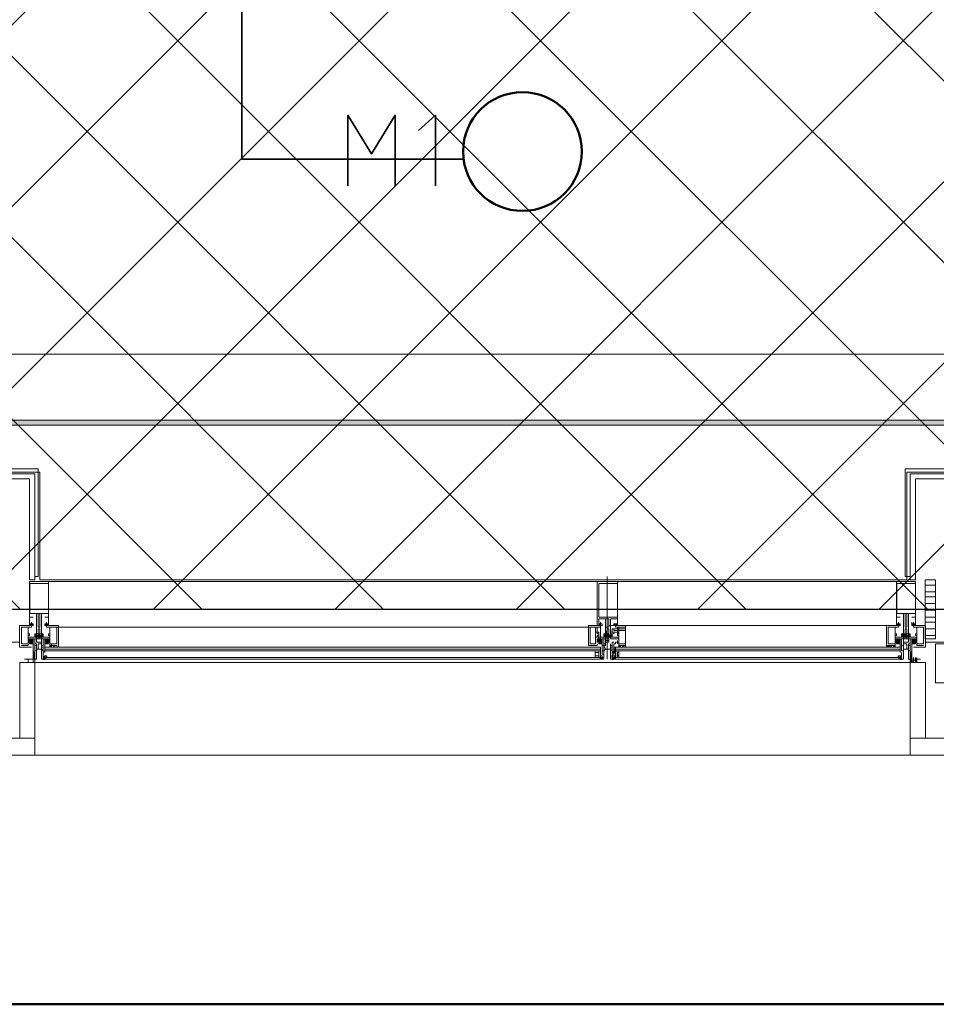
# Model space of a CAD drawing. Header units: millimetres. Extents: x 0.9 to 32.8, y 0.3 to 23.1.
# Tile 24 of 111: x 8.7 to 9.6, y 0.4 to 1.4. Entities that reach past the tile are written whole.
import ezdxf

# ---------------------------------------------------------------- set-up
doc = ezdxf.new("R2010")
doc.units = ezdxf.units.MM
doc.layers.add('PDF_Geometry', color=9, linetype='Continuous', true_color=0x808080)
doc.layers.add('PDF_Solid Fills', color=7, linetype='Continuous')

msp = doc.modelspace()

# ---------------------------------------------------------------- hatches: boundary and pattern name
h = msp.add_hatch()
h.set_pattern_fill('ANSI37', color=256, scale=0.04)
h.paths.add_polyline_path([(2.39673, 9.44802), (12.25732, 9.44802), (12.25732, 0.78414), (2.39673, 0.78414)])
at = {"layer": 'PDF_Solid Fills', "true_color": 0x808080, "transparency": 33554559}
msp.add_hatch(color=8, dxfattribs=at).paths.add_polyline_path([(28.21516, 0.9683), (28.21516, 0.97163), (1.34275, 0.97163), (1.34275, 0.96663), (28.21516, 0.96663)])

# ---------------------------------------------------------------- linework, layer by layer
msp.add_lwpolyline([(2.39673, 9.44802), (12.25732, 9.44802), (12.25732, 0.78414), (2.39673, 0.78414)], close=True)
at = {"layer": 'PDF_Geometry', "color": 5, "lineweight": 50}
msp.add_lwpolyline([(32.69335, 0.39331), (32.69335, 22.98934), (1.00263, 22.98934), (1.00263, 0.39331)], close=True, dxfattribs=at)
at = {"layer": 'PDF_Geometry', "color": 254, "lineweight": 18, "true_color": 0xdcdcdc}
for points in [[(8.60587, 3.09655), (8.60587, 1.03663), (12.23066, 1.03663), (12.23066, 3.09655)], [(8.65755, 1.03663), (9.7091, 1.03663), (9.7091, 0.91997), (9.6125, 0.91997), (9.6125, 0.81331), (8.75416, 0.81331), (8.75416, 0.91997), (8.65755, 0.91997)]]:
    msp.add_lwpolyline(points, close=True, dxfattribs=at)
at = {"layer": 'PDF_Geometry', "color": 7, "lineweight": 35}
for points in [[(9.17419, 2.67991), (8.95413, 2.67991), (8.95413, 1.22996), (9.17419, 1.22996)], [(9.05908, 1.20329), (9.05908, 1.27329), (9.08233, 1.23496), (9.1058, 1.27329), (9.1058, 1.20329)], [(9.14575, 1.20329), (9.14575, 1.27329), (9.12905, 1.25828)], [(8.75754, 0.73497), (8.75912, 0.73497), (8.75754, 0.73497)], [(8.75912, 0.73664), (8.7607, 0.73497), (8.75912, 0.73664)], [(8.7607, 0.73664), (8.7607, 0.7383)], [(9.31074, 0.73497), (9.31074, 0.73664), (9.30916, 0.73497)], [(9.31074, 0.73664), (9.30916, 0.73497), (9.30916, 0.73664)], [(9.32406, 0.73664), (9.32248, 0.73664), (9.32406, 0.73497), (9.32248, 0.73664), (9.32248, 0.73497), (9.32067, 0.73664), (9.32067, 0.7383)], [(9.32248, 0.73497), (9.32067, 0.73497)], [(9.60415, 0.73664), (9.60415, 0.7383)], [(9.60573, 0.73664), (9.60415, 0.73497), (9.60573, 0.73664)], [(9.60731, 0.73497), (9.60573, 0.73497), (9.60731, 0.73497)]]:
    msp.add_lwpolyline(points, dxfattribs=at)
at = {"layer": 'PDF_Geometry', "lineweight": 5}
msp.add_lwpolyline([(28.21516, 0.9683), (28.21516, 0.97163), (1.34275, 0.97163), (1.34275, 0.96663), (28.21516, 0.96663)], close=True, dxfattribs=at)
at = {"layer": 'PDF_Geometry', "lineweight": 18}
for points in [[(8.74919, 0.81664), (8.75235, 0.81664), (8.75235, 0.9233), (8.6307, 0.9233)], [(8.74919, 0.81331), (8.74919, 0.9183), (8.6307, 0.9183)], [(9.61566, 0.81664), (9.6107, 0.81664), (9.6107, 0.9233), (9.73416, 0.9233)], [(9.73416, 0.9183), (9.61566, 0.9183), (9.61566, 0.81331), (9.62085, 0.81331), (9.62085, 0.9133), (9.73416, 0.9133)], [(8.744, 0.81331), (8.744, 0.9133), (8.6307, 0.9133)], [(8.75235, 0.81164), (9.6107, 0.81164)], [(9.31909, 0.75831), (9.31909, 0.75664), (9.31909, 0.75831), (9.31751, 0.75831), (9.31751, 0.75998), (9.31751, 0.76331), (9.31751, 0.76497), (9.3157, 0.76497), (9.3157, 0.76331), (9.31412, 0.76164), (9.3157, 0.75998), (9.31412, 0.75998), (9.31412, 0.75831), (9.31412, 0.77497), (9.30735, 0.77497), (9.30735, 0.76997), (9.31074, 0.76997), (9.31074, 0.76831), (9.30916, 0.76831), (9.30916, 0.76997), (9.30735, 0.76997), (9.30735, 0.76831), (9.30577, 0.76831), (9.30577, 0.81164), (9.32586, 0.81164), (9.32586, 0.76831), (9.32586, 0.76997), (9.32248, 0.76997), (9.32248, 0.76831), (9.32248, 0.76997), (9.32586, 0.76997), (9.32586, 0.77497), (9.31909, 0.77497), (9.31909, 0.75831), (9.31909, 0.75998), (9.31751, 0.75664), (9.32067, 0.75831), (9.31909, 0.75664), (9.32067, 0.75831), (9.31909, 0.75664), (9.32067, 0.75664), (9.32067, 0.75998), (9.32067, 0.75831), (9.32067, 0.75664)], [(9.3157, 0.81664), (9.3157, 0.73497)], [(9.64072, 0.80831), (9.63078, 0.80831)], [(9.64072, 0.80163), (9.63078, 0.80163)], [(9.64072, 0.79663), (9.63078, 0.79663)], [(9.64072, 0.78997), (9.63078, 0.78997)], [(9.64072, 0.7833), (9.63078, 0.7833)], [(8.744, 0.76831), (8.7458, 0.76997), (8.744, 0.76831), (8.7458, 0.76997), (8.744, 0.76997), (8.744, 0.76831), (8.7458, 0.76831), (8.744, 0.76997), (8.7458, 0.76831), (8.744, 0.76831), (8.744, 0.76997), (8.744, 0.77164), (8.744, 0.76997)], [(8.74738, 0.76831), (8.74738, 0.76997)], [(8.7607, 0.77164), (8.7607, 0.76997), (8.7625, 0.76831), (8.7607, 0.76997), (8.7625, 0.76831), (8.7607, 0.76831), (8.7625, 0.76997), (8.7607, 0.76831), (8.7625, 0.76831), (8.7625, 0.76997), (8.7607, 0.76997), (8.7607, 0.76831), (8.75912, 0.76831), (8.75912, 0.76997)], [(8.7625, 0.76997), (8.7625, 0.77164)], [(9.30577, 0.76831), (9.30735, 0.76831), (9.30577, 0.76831), (9.30577, 0.76997)], [(9.30735, 0.76831), (9.30916, 0.76997), (9.30735, 0.76831), (9.30735, 0.76997), (9.30735, 0.77164)], [(9.30916, 0.76997), (9.30916, 0.77164)], [(9.31074, 0.76831), (9.31074, 0.76997)], [(9.32248, 0.76997), (9.32586, 0.76831), (9.32406, 0.76997), (9.32586, 0.76831), (9.32586, 0.76997), (9.32586, 0.77164)], [(9.32248, 0.76831), (9.32406, 0.76831), (9.32248, 0.76831), (9.32406, 0.76831), (9.32586, 0.76997), (9.32248, 0.76831), (9.32406, 0.76997), (9.32248, 0.76831), (9.32248, 0.76997), (9.32406, 0.76997), (9.32586, 0.76997)], [(9.60235, 0.76997), (9.60235, 0.76831), (9.60235, 0.76997), (9.60235, 0.77164)], [(9.60415, 0.76831), (9.60235, 0.76997), (9.60415, 0.76831), (9.60235, 0.76831), (9.60415, 0.76997), (9.60235, 0.76831), (9.60415, 0.76997), (9.60415, 0.77164)], [(9.60573, 0.76831), (9.60573, 0.76997)], [(9.61747, 0.76997), (9.61747, 0.76831), (9.61905, 0.76831), (9.61905, 0.76997), (9.62085, 0.76997), (9.62085, 0.76831), (9.61905, 0.76831), (9.62085, 0.76831), (9.61905, 0.76997), (9.62085, 0.76831), (9.61905, 0.76997), (9.61747, 0.76997), (9.61747, 0.77164)], [(9.61905, 0.76831), (9.62085, 0.76997), (9.61905, 0.76831)], [(9.64072, 0.77664), (9.63078, 0.77664)], [(9.64072, 0.77164), (9.63078, 0.77164)], [(8.7458, 0.75164), (8.74242, 0.75164), (8.74242, 0.75497), (8.75077, 0.75497), (8.75077, 0.75664), (8.74242, 0.75664), (8.74242, 0.75831), (8.744, 0.75831), (8.744, 0.75998), (8.74242, 0.75998), (8.74242, 0.76664), (8.7458, 0.76664), (8.7458, 0.76831), (8.73407, 0.76831), (8.73407, 0.7483)], [(8.7607, 0.75164), (8.76409, 0.75164), (8.76409, 0.75497), (8.75573, 0.75497), (8.75573, 0.75664), (8.76409, 0.75664), (8.76409, 0.75831), (8.7625, 0.75831), (8.7625, 0.75998), (8.76409, 0.75998), (8.76409, 0.76664), (8.7607, 0.76664), (8.7607, 0.76831), (8.77244, 0.76831), (8.77244, 0.7483), (8.77244, 0.74664), (9.29742, 0.74664)], [(8.7607, 0.76831), (8.75912, 0.76831), (8.7607, 0.76831)], [(9.30577, 0.76664), (8.7625, 0.76664)], [(9.29742, 0.76664), (8.77244, 0.76664)], [(9.31074, 0.75164), (9.31074, 0.74997), (9.30735, 0.74997), (9.30735, 0.75164), (9.30577, 0.75164), (9.30577, 0.75497), (9.31074, 0.75497), (9.30916, 0.75497), (9.31412, 0.75497), (9.31412, 0.75664), (9.30577, 0.75664), (9.30577, 0.75831), (9.30735, 0.75831), (9.30735, 0.75998), (9.30577, 0.75998), (9.30577, 0.76664), (9.30916, 0.76664), (9.30916, 0.76831), (9.29742, 0.76831), (9.29742, 0.7483), (9.30577, 0.7483), (9.30577, 0.74997)], [(9.30735, 0.76164), (9.30735, 0.75664), (9.30735, 0.76164), (9.30735, 0.75664), (9.30735, 0.75497), (9.31074, 0.7533), (9.30916, 0.75497), (9.31074, 0.75497), (9.30735, 0.75164), (9.31074, 0.75497), (9.30577, 0.75164), (9.30916, 0.75497), (9.30735, 0.75497), (9.30577, 0.7533), (9.30577, 0.75497)], [(9.30916, 0.75497), (9.30916, 0.76664)], [(9.30916, 0.76164), (9.30916, 0.75664)], [(9.31751, 0.76831), (9.59241, 0.76831)], [(9.32744, 0.74664), (9.32744, 0.7483), (9.32902, 0.74664), (9.32744, 0.7483), (9.32902, 0.74664), (9.32902, 0.7483), (9.32744, 0.7483), (9.32744, 0.74664), (9.32902, 0.74664), (9.32902, 0.7483), (9.32744, 0.7483), (9.32744, 0.74997), (9.32744, 0.7483), (9.33398, 0.7483), (9.33398, 0.76831), (9.32406, 0.76831), (9.32406, 0.76664), (9.32744, 0.76664), (9.32744, 0.75998), (9.32586, 0.75998), (9.32586, 0.75831), (9.32744, 0.75831), (9.32744, 0.75664), (9.31909, 0.75664), (9.31909, 0.75497), (9.32744, 0.75497), (9.32744, 0.75164), (9.32406, 0.75164), (9.32406, 0.74997), (9.32248, 0.74997)], [(9.32248, 0.75998), (9.31909, 0.75998), (9.31909, 0.76831), (9.31909, 0.75998), (9.32248, 0.75998), (9.32248, 0.76164), (9.31909, 0.76164)], [(9.33398, 0.76497), (9.32248, 0.76497), (9.32248, 0.76331), (9.33398, 0.76331)], [(9.32406, 0.76831), (9.32586, 0.76831), (9.32406, 0.76831)], [(9.60415, 0.75164), (9.60077, 0.75164), (9.60077, 0.75497), (9.60912, 0.75497), (9.60912, 0.75664), (9.60077, 0.75664), (9.60077, 0.75831), (9.60235, 0.75831), (9.60235, 0.75998), (9.60077, 0.75998), (9.60077, 0.76664), (9.60415, 0.76664), (9.60415, 0.76831), (9.59241, 0.76831), (9.59241, 0.7483), (9.60077, 0.7483), (9.60077, 0.74997)], [(9.60415, 0.76831), (9.60573, 0.76831), (9.60415, 0.76831)], [(9.61905, 0.75164), (9.62243, 0.75164), (9.62243, 0.75497), (9.61408, 0.75497), (9.61408, 0.75664), (9.62243, 0.75664), (9.62243, 0.75831), (9.62085, 0.75831), (9.62085, 0.75998), (9.62243, 0.75998), (9.62243, 0.76664), (9.61905, 0.76664), (9.61905, 0.76831), (9.63078, 0.76831), (9.63078, 0.7483)], [(9.61905, 0.76831), (9.61747, 0.76831), (9.61905, 0.76831)], [(9.64072, 0.76497), (9.63078, 0.76497)], [(8.41741, 0.74664), (8.43072, 0.74664), (8.43072, 0.75164), (8.58239, 0.75164), (8.73407, 0.75164), (8.73407, 0.74664), (8.7458, 0.74664)], [(8.74242, 0.7533), (8.74242, 0.75164), (8.7458, 0.75497), (8.744, 0.75497), (8.74242, 0.7533), (8.744, 0.75164), (8.7458, 0.74997), (8.74738, 0.74997), (8.74738, 0.75497), (8.74242, 0.75497), (8.74242, 0.75164), (8.7458, 0.75164), (8.74738, 0.75497), (8.744, 0.75164), (8.74738, 0.75497), (8.7458, 0.75497), (8.74738, 0.75497), (8.74738, 0.7533), (8.744, 0.75497), (8.74738, 0.75164), (8.74738, 0.74997), (8.74738, 0.75164), (8.7458, 0.74997), (8.7458, 0.75164), (8.74242, 0.75497)], [(8.744, 0.75497), (8.74242, 0.7533), (8.744, 0.75164), (8.744, 0.74997), (8.74738, 0.7533)], [(8.74738, 0.74997), (8.744, 0.75497), (8.74738, 0.74997)], [(8.74919, 0.75164), (8.74919, 0.7483), (8.75077, 0.7483), (8.75077, 0.74997), (8.75077, 0.7483), (8.74919, 0.7483), (8.74919, 0.7433), (8.75077, 0.7433), (8.75077, 0.73497), (8.74919, 0.73497), (8.74919, 0.73664), (8.74919, 0.73497), (8.74919, 0.74164), (8.74919, 0.73997), (8.74919, 0.74164), (8.74738, 0.7433), (8.74738, 0.74997), (8.744, 0.74997), (8.744, 0.75164), (8.744, 0.7533)], [(8.74738, 0.75164), (8.74738, 0.74997), (8.7458, 0.74997)], [(8.75235, 0.75497), (8.75235, 0.75664), (8.75235, 0.75831), (8.75077, 0.75831), (8.75077, 0.75998), (8.74919, 0.75998), (8.74919, 0.75831), (8.75077, 0.75998), (8.74919, 0.75664), (8.75077, 0.75831), (8.74919, 0.75664)], [(8.75077, 0.75998), (8.75077, 0.75831), (8.75077, 0.75998), (8.75077, 0.75831), (8.75235, 0.75664), (8.74919, 0.75998)], [(8.75077, 0.74997), (8.74919, 0.74997), (8.74919, 0.75497), (8.75416, 0.75497)], [(8.75077, 0.75831), (8.75077, 0.75664), (8.75235, 0.75831), (8.75235, 0.75998), (8.75235, 0.75831), (8.75235, 0.75998), (8.75235, 0.75831), (8.75416, 0.75664), (8.75416, 0.75497), (8.75077, 0.75497), (8.75077, 0.75164), (8.75573, 0.75164)], [(8.75235, 0.75664), (8.75416, 0.75831), (8.75416, 0.75998), (8.75416, 0.75831), (8.75416, 0.75998), (8.75235, 0.75831), (8.75077, 0.75664)], [(8.75416, 0.75831), (8.75235, 0.75831), (8.75416, 0.75831)], [(8.75754, 0.75831), (8.75573, 0.75998), (8.75754, 0.75831), (8.75754, 0.75998), (8.75416, 0.75664)], [(8.75754, 0.75664), (8.75573, 0.75831), (8.75754, 0.75664)], [(8.75573, 0.75664), (8.75754, 0.75831), (8.75573, 0.75664), (8.75754, 0.75831), (8.75754, 0.75664)], [(8.75912, 0.75164), (8.75912, 0.74997), (8.7607, 0.74997), (8.7625, 0.75164), (8.76409, 0.7533), (8.7625, 0.75164), (8.7625, 0.74997), (8.75912, 0.74997), (8.75912, 0.7433), (8.75754, 0.74164), (8.75754, 0.73997), (8.75754, 0.74164), (8.75754, 0.73497), (8.75754, 0.73664), (8.75754, 0.73497), (8.75573, 0.73497), (8.75573, 0.7433), (8.75754, 0.7433), (8.75754, 0.7483), (8.75573, 0.7483), (8.75573, 0.74997), (8.75573, 0.7483), (8.75754, 0.7483), (8.75754, 0.75164)], [(8.76409, 0.75497), (8.7607, 0.75164), (8.7607, 0.74997), (8.75912, 0.74997), (8.75912, 0.75497), (8.76409, 0.75497), (8.76409, 0.75164), (8.7607, 0.75164), (8.75912, 0.75497), (8.7625, 0.75164), (8.75912, 0.75497), (8.7607, 0.75497), (8.75912, 0.75497), (8.75912, 0.7533), (8.7625, 0.75497), (8.75912, 0.75164), (8.75912, 0.74997), (8.75912, 0.75164), (8.7607, 0.74997), (8.75912, 0.7533)], [(8.75912, 0.74997), (8.7625, 0.75497), (8.75912, 0.74997)], [(8.7625, 0.75497), (8.76409, 0.7533), (8.7625, 0.75497), (8.7607, 0.75497), (8.76409, 0.75164), (8.76409, 0.7533)], [(8.7625, 0.74997), (8.7625, 0.75164), (8.7625, 0.7533)], [(9.30577, 0.7533), (9.30577, 0.75164), (9.30735, 0.75164), (9.30735, 0.74997), (9.31074, 0.74997), (9.31074, 0.75497), (9.30916, 0.75497), (9.31074, 0.75497), (9.30577, 0.75497), (9.30577, 0.75164), (9.30577, 0.7533), (9.30735, 0.75164), (9.30916, 0.74997), (9.30916, 0.75164)], [(9.30735, 0.7533), (9.30735, 0.75164), (9.30577, 0.75497), (9.31074, 0.74997), (9.30735, 0.75497), (9.31074, 0.75164), (9.30916, 0.74997), (9.31074, 0.75164), (9.31074, 0.74997)], [(9.31074, 0.7533), (9.30735, 0.74997), (9.31074, 0.74997), (9.31074, 0.73997), (9.31232, 0.73997), (9.31232, 0.74164), (9.31232, 0.73497), (9.31232, 0.73664), (9.31074, 0.73664), (9.31074, 0.73497), (9.31232, 0.73497), (9.31232, 0.7433), (9.31074, 0.7433), (9.31074, 0.7483), (9.31412, 0.7483), (9.31412, 0.74997), (9.31412, 0.7483), (9.31232, 0.7483), (9.31232, 0.75164)], [(9.3157, 0.75497), (9.3157, 0.75664), (9.3157, 0.75831), (9.31412, 0.75664), (9.3157, 0.75831), (9.31751, 0.75998), (9.31751, 0.75831), (9.31751, 0.75998), (9.31751, 0.75831), (9.31909, 0.75664), (9.31751, 0.75831), (9.3157, 0.75998), (9.3157, 0.75831), (9.31412, 0.75664), (9.31412, 0.75831), (9.3157, 0.75831), (9.3157, 0.75664), (9.31412, 0.75831), (9.31412, 0.75998), (9.31232, 0.75831), (9.31232, 0.75998), (9.31232, 0.75831), (9.31232, 0.75664), (9.31412, 0.75831)], [(9.31751, 0.75497), (9.31751, 0.75664), (9.31909, 0.75831), (9.31909, 0.75998), (9.32067, 0.75831), (9.31909, 0.75998), (9.32067, 0.75664), (9.31909, 0.75831), (9.31909, 0.75664), (9.32067, 0.75664), (9.31232, 0.75664), (9.31232, 0.75998), (9.31412, 0.75998), (9.31412, 0.75831), (9.31412, 0.75998), (9.31751, 0.75998), (9.31751, 0.75831), (9.31909, 0.75831), (9.31909, 0.75998), (9.32067, 0.75998)], [(9.3157, 0.75664), (9.31412, 0.75831), (9.31232, 0.75998), (9.31412, 0.75664), (9.31232, 0.75664), (9.31232, 0.75831), (9.31412, 0.75664), (9.31232, 0.75831)], [(9.31751, 0.75998), (9.31751, 0.75831), (9.31751, 0.75664), (9.3157, 0.75831), (9.31412, 0.75998)], [(9.31751, 0.7533), (9.31412, 0.7533)], [(9.31751, 0.75664), (9.31751, 0.75831), (9.3157, 0.75664), (9.3157, 0.75831), (9.3157, 0.75998), (9.3157, 0.75831)], [(9.3157, 0.75831), (9.31751, 0.75831), (9.3157, 0.75831)], [(9.32406, 0.74997), (9.32248, 0.74997), (9.32248, 0.7433), (9.32067, 0.74164), (9.32067, 0.73997), (9.32067, 0.74164), (9.32067, 0.73497), (9.32067, 0.73664), (9.32067, 0.73497), (9.31909, 0.73497), (9.31909, 0.7433), (9.32067, 0.7433), (9.32067, 0.7483), (9.31909, 0.7483), (9.31909, 0.74997), (9.31909, 0.7483), (9.32067, 0.7483), (9.32067, 0.75164), (9.32248, 0.75164)], [(9.32067, 0.75164), (9.32067, 0.74997)], [(9.32586, 0.74997), (9.32586, 0.75164), (9.32586, 0.7533)], [(9.32744, 0.75164), (9.32744, 0.7533)], [(9.60077, 0.7533), (9.60077, 0.75164), (9.60415, 0.75497), (9.60235, 0.75497), (9.60077, 0.7533), (9.60235, 0.75164), (9.60415, 0.74997), (9.60573, 0.74997), (9.60573, 0.75497), (9.60077, 0.75497), (9.60077, 0.75164), (9.60415, 0.75164), (9.60573, 0.75497), (9.60235, 0.75164), (9.60573, 0.75497), (9.60415, 0.75497), (9.60573, 0.75497), (9.60573, 0.7533), (9.60235, 0.75497), (9.60573, 0.75164), (9.60573, 0.74997), (9.60573, 0.75164), (9.60415, 0.74997), (9.60415, 0.75164), (9.60077, 0.75497)], [(9.60235, 0.75497), (9.60077, 0.7533), (9.60235, 0.75164), (9.60235, 0.74997), (9.60573, 0.7533)], [(9.60573, 0.74997), (9.60235, 0.75497), (9.60573, 0.74997)], [(9.60573, 0.74164), (9.60573, 0.74997), (9.60235, 0.74997), (9.60235, 0.75164), (9.60235, 0.7533)], [(9.60573, 0.75164), (9.60573, 0.74997), (9.60415, 0.74997)], [(9.6125, 0.75831), (9.6125, 0.75998), (9.6125, 0.75831), (9.61408, 0.75664), (9.6125, 0.75831), (9.6107, 0.75998), (9.6107, 0.75831), (9.60912, 0.75831), (9.60912, 0.75998), (9.60731, 0.75998), (9.60731, 0.75664), (9.61566, 0.75664), (9.61566, 0.75998), (9.61566, 0.75831), (9.61566, 0.75664), (9.61408, 0.75831), (9.61566, 0.75664), (9.61408, 0.75998), (9.61566, 0.75831), (9.61566, 0.75998)], [(9.6125, 0.75998), (9.6125, 0.75831), (9.6107, 0.75664), (9.6107, 0.75831), (9.6125, 0.75664), (9.61566, 0.75998), (9.61408, 0.75998), (9.61408, 0.75831), (9.6125, 0.75831), (9.6125, 0.75998), (9.6107, 0.75998), (9.60912, 0.75831), (9.60731, 0.75664), (9.60912, 0.75831), (9.60912, 0.75998), (9.60912, 0.75831), (9.6107, 0.75664), (9.60731, 0.75998), (9.60731, 0.75831), (9.60912, 0.75998), (9.60731, 0.75831), (9.60731, 0.75664)], [(9.60731, 0.75831), (9.60912, 0.75664), (9.60731, 0.75831), (9.60912, 0.75664), (9.6107, 0.75831), (9.6107, 0.75664), (9.6107, 0.75497), (9.61408, 0.75497), (9.61408, 0.75164), (9.60912, 0.75164)], [(9.60731, 0.74164), (9.60731, 0.73997), (9.60731, 0.74164), (9.60731, 0.73497), (9.60731, 0.73664), (9.60731, 0.73497), (9.60912, 0.73497), (9.60912, 0.7433), (9.60731, 0.7433), (9.60731, 0.7483), (9.60912, 0.7483), (9.60912, 0.74997), (9.60912, 0.7483), (9.60731, 0.7483), (9.60731, 0.75164)], [(9.60912, 0.75831), (9.60912, 0.75664), (9.6107, 0.75831), (9.6107, 0.75998), (9.6107, 0.75831), (9.60912, 0.75998), (9.60912, 0.75831), (9.6107, 0.75664)], [(9.6107, 0.75831), (9.6107, 0.75998)], [(9.6107, 0.75831), (9.6125, 0.75831), (9.6107, 0.75831)], [(9.61408, 0.74997), (9.61566, 0.74997), (9.61566, 0.75497), (9.6107, 0.75497)], [(9.6125, 0.75497), (9.6125, 0.75664), (9.6125, 0.75831), (9.6125, 0.75998), (9.6125, 0.75831), (9.6125, 0.75664), (9.6125, 0.75831), (9.61408, 0.75664)], [(9.61566, 0.75664), (9.61566, 0.75831), (9.61408, 0.75664), (9.61566, 0.75831), (9.61408, 0.75664), (9.61408, 0.75831), (9.61408, 0.75998), (9.61408, 0.75831), (9.6125, 0.75664)], [(9.61747, 0.75164), (9.61747, 0.74997), (9.61905, 0.74997), (9.62085, 0.75164), (9.62243, 0.7533), (9.62085, 0.75164), (9.62085, 0.74997), (9.61747, 0.74997), (9.61747, 0.7433), (9.61566, 0.74164), (9.61566, 0.73997), (9.61566, 0.74164), (9.61566, 0.73497), (9.61566, 0.73664), (9.61566, 0.73497), (9.61408, 0.73497), (9.61408, 0.7433), (9.61566, 0.7433), (9.61566, 0.7483), (9.61408, 0.7483), (9.61408, 0.74997), (9.61408, 0.7483), (9.61566, 0.7483), (9.61566, 0.75164)], [(9.62243, 0.75497), (9.61905, 0.75164), (9.61905, 0.74997), (9.61747, 0.74997), (9.61747, 0.75497), (9.62243, 0.75497), (9.62243, 0.75164), (9.61905, 0.75164), (9.61747, 0.75497), (9.62085, 0.75164), (9.61747, 0.75497)], [(9.62243, 0.7533), (9.62243, 0.75164), (9.61905, 0.75497), (9.61747, 0.75497), (9.61747, 0.7533), (9.62085, 0.75497), (9.61747, 0.75164), (9.61747, 0.74997), (9.61747, 0.75164), (9.61905, 0.74997), (9.61747, 0.7533)], [(9.61747, 0.74997), (9.62085, 0.75497), (9.61747, 0.74997)], [(9.62085, 0.75497), (9.62243, 0.7533), (9.62085, 0.75497), (9.61905, 0.75497)], [(9.61905, 0.74664), (9.63078, 0.74664), (9.63078, 0.75164), (9.78246, 0.75164), (9.93413, 0.75164), (9.93413, 0.74664), (9.94745, 0.74664)], [(9.62085, 0.74997), (9.62085, 0.75164), (9.62085, 0.7533)], [(9.64072, 0.75831), (9.63078, 0.75831)], [(8.73587, 0.7483), (8.74242, 0.7483), (8.74242, 0.74997)], [(8.74738, 0.73664), (8.74919, 0.7383), (8.74738, 0.73664), (8.74919, 0.7383), (8.74738, 0.73664), (8.74919, 0.73997), (8.74738, 0.7383), (8.74919, 0.73997), (8.74738, 0.7383), (8.74919, 0.73997), (8.74919, 0.74164), (8.74919, 0.73997), (8.74738, 0.73997)], [(8.74919, 0.74664), (8.74919, 0.7483), (8.74919, 0.74664), (8.74919, 0.74497)], [(8.74919, 0.7433), (8.74919, 0.74497), (8.74919, 0.7433)], [(8.75573, 0.74997), (8.75235, 0.74997), (8.75235, 0.74497)], [(8.75573, 0.74497), (8.75754, 0.7433), (8.75754, 0.74497), (8.75754, 0.74664), (8.75754, 0.7483), (8.75754, 0.74664), (8.75573, 0.74664)], [(9.30916, 0.74497), (8.75912, 0.74497)], [(8.75912, 0.74164), (8.75912, 0.7433)], [(8.77086, 0.7483), (8.76409, 0.7483), (8.76409, 0.74997)], [(8.76567, 0.74997), (8.76567, 0.7483), (8.76567, 0.74664), (8.76409, 0.7483), (8.76567, 0.74664), (8.76409, 0.7483), (8.76567, 0.74664), (8.76409, 0.7483), (8.76567, 0.7483), (8.76409, 0.74664), (8.76567, 0.7483), (8.76409, 0.74664), (8.76409, 0.7483)], [(9.30735, 0.74164), (9.30735, 0.73664), (9.30735, 0.74164), (9.30735, 0.73664)], [(9.31074, 0.73664), (9.31074, 0.73497), (9.30916, 0.73497), (9.30916, 0.74664)], [(9.30916, 0.74164), (9.30916, 0.73664)], [(9.31232, 0.74664), (9.31232, 0.7483), (9.31232, 0.74664), (9.31232, 0.74497)], [(9.31232, 0.7433), (9.31232, 0.74497), (9.31232, 0.7433)], [(9.32067, 0.7483), (9.32067, 0.74664), (9.31909, 0.74664)], [(9.31909, 0.7433), (9.31909, 0.74497), (9.32067, 0.74497)], [(9.32248, 0.74664), (9.32406, 0.73664), (9.32406, 0.73497), (9.32406, 0.73664), (9.32406, 0.74164), (9.32406, 0.73664), (9.32406, 0.74164)], [(9.32406, 0.74497), (9.60573, 0.74497)], [(9.32586, 0.74164), (9.32586, 0.73664)], [(9.5958, 0.74664), (9.5958, 0.7483), (9.5958, 0.74664), (9.5958, 0.7483), (9.5958, 0.74664), (9.594, 0.7483), (9.594, 0.74664), (9.594, 0.7483), (9.594, 0.74664), (9.59241, 0.7483), (9.59241, 0.74664), (9.33398, 0.74664), (9.33398, 0.7483), (9.33398, 0.74664), (9.33398, 0.7483)], [(9.33398, 0.7483), (9.33398, 0.74664), (9.33398, 0.7483)], [(9.59738, 0.74664), (9.59738, 0.7483), (9.59738, 0.74664), (9.59738, 0.7483)], [(9.60731, 0.74664), (9.60731, 0.7483), (9.60731, 0.74664), (9.60731, 0.74497)], [(9.60731, 0.7433), (9.60731, 0.74497), (9.60731, 0.7433)], [(9.60912, 0.74997), (9.6125, 0.74997), (9.6125, 0.74497)], [(9.61408, 0.74664), (9.61408, 0.7483)], [(9.61408, 0.74497), (9.61408, 0.7433)], [(9.61566, 0.7433), (9.61566, 0.74497), (9.61566, 0.74664), (9.61566, 0.7483)], [(9.61747, 0.73664), (9.61566, 0.73997), (9.61747, 0.7383), (9.61566, 0.73997), (9.61747, 0.7383), (9.61566, 0.73997), (9.61747, 0.73997), (9.61566, 0.73997), (9.61566, 0.74164), (9.61566, 0.73997), (9.61747, 0.73997), (9.61566, 0.74164), (9.61747, 0.73997)], [(9.62898, 0.7483), (9.62243, 0.7483), (9.62243, 0.74997)], [(9.78246, 0.71164), (9.64072, 0.71164), (9.64072, 0.74997), (9.78246, 0.74997)], [(8.7458, 0.73164), (8.74738, 0.73164), (8.74738, 0.73497), (8.7458, 0.73497)], [(8.74738, 0.73497), (8.74919, 0.73497), (8.74919, 0.73664)], [(8.74738, 0.73497), (8.74919, 0.73497)], [(8.74919, 0.73664), (8.74919, 0.7383)], [(8.74919, 0.73497), (8.74919, 0.73664)], [(9.61566, 0.73164), (8.74919, 0.73164)], [(8.7607, 0.73497), (8.75754, 0.73497), (8.75754, 0.73664), (8.7607, 0.73664), (8.7607, 0.7383), (8.75912, 0.7383), (8.75754, 0.73664)], [(9.30916, 0.73664), (8.7607, 0.73664), (9.30916, 0.73664)], [(9.30916, 0.73497), (8.7607, 0.73497), (9.30916, 0.73497)], [(9.32406, 0.73664), (9.60415, 0.73664), (9.32406, 0.73664)], [(9.32406, 0.73497), (9.60415, 0.73497), (9.32406, 0.73497)], [(9.60731, 0.73664), (9.60731, 0.73497), (9.60415, 0.73497)], [(9.62085, 0.73664), (9.62085, 0.73497), (9.62085, 0.7333), (9.62243, 0.7333), (9.62243, 0.73164), (9.62085, 0.73164), (9.62085, 0.7333), (9.62085, 0.73497), (9.62085, 0.7333), (9.62085, 0.73497), (9.62085, 0.7333), (9.61905, 0.7333), (9.61747, 0.7333), (9.61747, 0.73497), (9.61566, 0.7383), (9.61747, 0.73664), (9.61566, 0.7383), (9.61747, 0.73664), (9.61566, 0.7383), (9.61566, 0.73664), (9.61566, 0.73497), (9.61747, 0.73497), (9.61566, 0.73497), (9.61747, 0.73497), (9.61747, 0.7333), (9.61747, 0.73497), (9.61905, 0.73497), (9.61747, 0.73497), (9.61747, 0.73164), (9.61905, 0.73164), (9.61905, 0.7333), (9.61905, 0.73497), (9.61905, 0.7333), (9.62085, 0.7333), (9.62085, 0.73164), (9.62085, 0.7333), (9.62243, 0.73497), (9.62243, 0.73664)], [(9.61566, 0.7383), (9.61566, 0.73664), (9.61747, 0.73497), (9.61905, 0.73497), (9.61905, 0.73664), (9.61905, 0.73497), (9.61905, 0.7333), (9.61905, 0.73497), (9.61905, 0.7333), (9.61905, 0.73164), (9.61905, 0.7333), (9.61905, 0.73164), (9.61905, 0.7333), (9.61905, 0.73164), (9.61905, 0.7333), (9.61905, 0.73164), (9.61905, 0.7333), (9.61905, 0.73497), (9.61905, 0.73664), (9.61905, 0.73497), (9.61905, 0.7333), (9.62085, 0.7333), (9.62085, 0.73497), (9.61566, 0.73497), (9.61566, 0.73164), (9.62085, 0.73164), (9.62243, 0.73164), (9.62243, 0.7333), (9.62243, 0.73164), (9.62085, 0.7333), (9.62085, 0.73497), (9.62243, 0.73497), (9.62243, 0.73164), (9.62085, 0.73164), (9.62085, 0.7333), (9.62085, 0.73164), (9.62085, 0.7333), (9.62085, 0.73497)], [(9.61747, 0.7333), (9.61747, 0.73497), (9.61747, 0.7333), (9.61905, 0.7333), (9.61905, 0.73164), (9.61566, 0.7333), (9.61747, 0.73164), (9.61747, 0.7333), (9.61747, 0.73164), (9.61747, 0.7333), (9.61747, 0.73164), (9.61905, 0.73164), (9.62085, 0.73164), (9.62085, 0.7333), (9.62085, 0.73164), (9.61905, 0.73164), (9.61747, 0.73164), (9.61747, 0.7333), (9.61747, 0.73497), (9.61566, 0.73497), (9.61747, 0.7333), (9.61566, 0.73497), (9.61747, 0.73164)], [(9.61566, 0.73164), (9.61747, 0.73164), (9.61566, 0.73164)], [(9.61747, 0.7333), (9.61747, 0.73497), (9.61747, 0.7333)], [(9.61905, 0.73664), (9.61905, 0.73497), (9.62085, 0.73497), (9.62085, 0.73664), (9.62085, 0.73497), (9.62085, 0.73664), (9.62085, 0.73497), (9.62243, 0.73497), (9.62243, 0.7333), (9.62243, 0.73164), (9.62085, 0.73164)], [(9.62243, 0.73497), (9.62243, 0.7333), (9.62085, 0.7333)], [(9.62085, 0.73164), (9.62085, 0.7333), (9.62243, 0.7333)], [(9.62085, 0.73164), (9.62085, 0.7333), (9.62243, 0.7333)], [(9.62243, 0.7333), (9.62243, 0.73497)], [(9.62243, 0.7333), (9.62243, 0.73497)], [(9.61566, 0.63997), (8.74919, 0.63997)]]:
    msp.add_lwpolyline(points, dxfattribs=at)
for points in [[(8.744, 0.81331), (8.74919, 0.81331)], [(8.75573, 0.76164), (8.75573, 0.75831), (8.75416, 0.75831), (8.75573, 0.75831), (8.75573, 0.75998), (8.75416, 0.75998), (8.75416, 0.76497), (8.75235, 0.76497), (8.75235, 0.75998), (8.75077, 0.75998), (8.75077, 0.75831), (8.75235, 0.75831), (8.75077, 0.75831), (8.75077, 0.77997), (8.744, 0.77997), (8.744, 0.77664), (8.74738, 0.77664), (8.744, 0.77664), (8.744, 0.76997), (8.74738, 0.76997), (8.74738, 0.76831), (8.7458, 0.76831), (8.7458, 0.76997), (8.74738, 0.76997), (8.744, 0.76997), (8.744, 0.76831), (8.744, 0.81164), (8.7625, 0.81164), (8.7625, 0.76831), (8.7625, 0.76997), (8.75912, 0.76997), (8.7607, 0.76997), (8.7607, 0.76831), (8.75912, 0.76831), (8.75912, 0.76997), (8.7625, 0.76997), (8.7625, 0.77664), (8.75912, 0.77664), (8.7625, 0.77664), (8.7625, 0.77997), (8.75573, 0.77997)], [(8.7625, 0.77997), (8.7625, 0.80997), (8.74418, 0.80997), (8.74418, 0.77997)], [(9.32586, 0.77664), (9.32586, 0.80997), (9.30752, 0.80997), (9.30752, 0.77664)], [(9.60912, 0.76164), (9.60912, 0.75831), (9.6107, 0.75831), (9.60912, 0.75831), (9.60912, 0.75998), (9.6107, 0.75998), (9.6107, 0.76497), (9.6125, 0.76497), (9.6125, 0.75998), (9.61408, 0.75998), (9.61408, 0.75831), (9.6125, 0.75831), (9.61408, 0.75831), (9.61408, 0.77997), (9.62085, 0.77997), (9.62085, 0.77664), (9.61747, 0.77664), (9.62085, 0.77664), (9.62085, 0.76997), (9.61747, 0.76997), (9.61747, 0.76831), (9.61905, 0.76831), (9.61905, 0.76997), (9.61747, 0.76997), (9.62085, 0.76997), (9.62085, 0.76831), (9.62085, 0.81164), (9.60235, 0.81164), (9.60235, 0.76831), (9.60235, 0.76997), (9.60573, 0.76997), (9.60415, 0.76997), (9.60415, 0.76831), (9.60573, 0.76831), (9.60573, 0.76997), (9.60235, 0.76997), (9.60235, 0.77664), (9.60573, 0.77664), (9.60235, 0.77664), (9.60235, 0.77997), (9.60912, 0.77997)], [(9.62085, 0.77997), (9.62085, 0.80997), (9.60253, 0.80997), (9.60253, 0.77997)], [(9.64072, 0.75497), (9.64072, 0.81331), (9.63072, 0.81331), (9.63072, 0.75497)], [(8.75416, 0.76664), (8.75416, 0.77997), (8.75249, 0.77997), (8.75249, 0.76664)], [(9.6125, 0.76664), (9.6125, 0.77997), (9.61084, 0.77997), (9.61084, 0.76664)], [(8.7458, 0.77164), (8.7458, 0.76997), (8.7458, 0.76831), (8.74738, 0.76831), (8.7458, 0.76831), (8.7458, 0.76997)], [(8.7458, 0.76997), (8.74738, 0.76831), (8.7458, 0.76831)], [(8.75912, 0.76831), (8.7607, 0.76831), (8.7607, 0.76997)], [(8.7625, 0.76997), (8.7625, 0.76831)], [(9.30735, 0.76997), (9.30916, 0.76997), (9.30916, 0.76831), (9.31074, 0.76831), (9.30916, 0.76831), (9.30577, 0.76831), (9.30735, 0.76831)], [(9.30916, 0.76997), (9.30916, 0.76831), (9.30735, 0.76997), (9.30916, 0.76831), (9.31074, 0.76831), (9.30916, 0.76831)], [(9.31751, 0.76664), (9.31751, 0.77497), (9.31418, 0.77497), (9.31418, 0.76664)], [(9.32406, 0.76997), (9.32586, 0.76997), (9.32586, 0.76831), (9.32248, 0.76831), (9.32248, 0.76997)], [(9.60415, 0.76997), (9.60415, 0.76831), (9.60573, 0.76831), (9.60235, 0.76831), (9.60235, 0.76997)], [(9.60415, 0.76997), (9.60573, 0.76831), (9.60415, 0.76831)], [(9.61747, 0.76831), (9.61905, 0.76831), (9.61905, 0.76997)], [(9.61905, 0.77164), (9.61905, 0.76997)], [(9.62085, 0.77164), (9.62085, 0.76997)], [(8.74242, 0.76664), (8.73587, 0.76664), (8.73587, 0.74997), (8.74242, 0.74997)], [(8.76409, 0.76664), (8.77086, 0.76664), (8.77086, 0.74997), (8.76409, 0.74997)], [(9.30419, 0.76664), (9.299, 0.76664), (9.299, 0.74997), (9.30419, 0.74997)], [(9.30735, 0.76164), (9.30419, 0.76164), (9.30419, 0.75664), (9.30735, 0.75664), (9.30735, 0.76164), (9.30419, 0.76164), (9.30419, 0.75664), (9.30735, 0.75664)], [(9.32586, 0.76164), (9.32586, 0.76497), (9.32085, 0.76497), (9.32085, 0.76164)], [(9.32586, 0.75998), (9.32586, 0.76664), (9.32744, 0.76664), (9.32586, 0.76497), (9.32586, 0.76164), (9.32744, 0.75998)], [(9.32744, 0.76664), (9.33398, 0.76664), (9.33398, 0.74997), (9.32744, 0.74997)], [(9.60077, 0.76664), (9.594, 0.76664), (9.594, 0.74997), (9.60077, 0.74997)], [(9.62243, 0.76664), (9.62898, 0.76664), (9.62898, 0.74997), (9.62243, 0.74997)], [(8.74919, 0.75831), (8.74919, 0.75664), (8.74919, 0.75831), (8.75077, 0.75664), (8.74919, 0.75831), (8.75077, 0.75664), (8.75235, 0.75831), (8.75235, 0.75664), (8.75235, 0.75831), (8.75235, 0.75998), (8.75416, 0.75998), (8.75416, 0.75831), (8.75573, 0.75831), (8.75573, 0.75998), (8.75754, 0.75998), (8.75754, 0.75664), (8.74919, 0.75664), (8.74919, 0.75998)], [(8.75077, 0.75164), (8.75573, 0.75164), (8.75573, 0.75497), (8.75077, 0.75497)], [(8.75573, 0.7483), (8.75573, 0.75497), (8.75235, 0.75497), (8.75754, 0.75497), (8.75754, 0.7483)], [(8.75573, 0.75831), (8.75573, 0.75664), (8.75416, 0.75831), (8.75416, 0.75998), (8.75416, 0.75831), (8.75416, 0.75664), (8.75416, 0.75831), (8.75416, 0.75998), (8.75416, 0.75831), (8.75573, 0.75664)], [(8.75573, 0.75998), (8.75573, 0.75831), (8.75416, 0.75664), (8.75573, 0.75831)], [(8.75754, 0.75831), (8.75754, 0.75664)], [(9.31232, 0.75664), (9.31412, 0.75831), (9.3157, 0.75998), (9.31412, 0.75831)], [(9.31412, 0.74997), (9.31412, 0.75497), (9.31751, 0.75497), (9.31232, 0.75497), (9.31232, 0.74997)], [(9.31751, 0.75164), (9.31412, 0.75164), (9.31412, 0.75497), (9.31751, 0.75497)], [(9.60912, 0.7483), (9.60912, 0.75497), (9.6125, 0.75497), (9.60731, 0.75497), (9.60731, 0.7483)], [(9.6125, 0.75164), (9.60912, 0.75164), (9.60912, 0.75497), (9.61408, 0.75497), (9.61408, 0.75164)], [(8.74738, 0.73497), (8.73903, 0.73497), (8.74738, 0.73497), (8.74738, 0.7483)], [(8.74738, 0.74164), (8.74738, 0.7433), (8.74738, 0.74164), (8.74919, 0.74164)], [(8.74738, 0.73997), (8.74919, 0.74164), (8.74738, 0.73997), (8.74919, 0.73997)], [(8.74919, 0.7483), (8.74919, 0.7433), (8.75077, 0.7433), (8.75077, 0.74497), (8.75416, 0.74497), (8.75077, 0.74497), (8.75077, 0.7483)], [(8.75754, 0.7483), (8.75754, 0.7433), (8.75573, 0.7433), (8.75573, 0.74497), (8.75235, 0.74497), (8.75573, 0.74497), (8.75573, 0.7483)], [(8.75912, 0.74664), (9.30916, 0.74664)], [(8.75912, 0.7433), (9.30916, 0.7433)], [(8.76567, 0.74664), (8.76567, 0.7483), (8.764, 0.7483), (8.764, 0.74664)], [(8.76747, 0.7483), (8.76747, 0.74664), (8.76747, 0.7483), (8.76747, 0.74664)], [(8.76905, 0.7483), (8.76905, 0.74664), (8.76905, 0.7483), (8.76905, 0.74664)], [(8.77086, 0.74664), (8.77086, 0.7483), (8.77086, 0.74664), (8.77086, 0.7483)], [(9.30735, 0.73664), (9.30735, 0.7433), (9.30402, 0.7433), (9.30402, 0.73664)], [(9.30735, 0.7383), (9.30735, 0.74164), (9.30402, 0.74164), (9.30402, 0.7383)], [(9.31232, 0.7483), (9.31074, 0.7483), (9.31074, 0.7433), (9.31232, 0.7433), (9.31412, 0.74497), (9.31751, 0.74497), (9.31412, 0.74497)], [(9.32067, 0.7483), (9.32067, 0.7433), (9.31909, 0.7433), (9.31909, 0.74497), (9.3157, 0.74497), (9.31909, 0.74497), (9.31909, 0.7483)], [(9.32067, 0.7433), (9.32067, 0.74497), (9.319, 0.74497), (9.319, 0.7433)], [(9.32067, 0.73497), (9.32406, 0.73497), (9.32406, 0.74664), (9.60573, 0.74664), (9.32406, 0.74664), (9.32067, 0.73664)], [(9.32406, 0.73664), (9.32067, 0.73664), (9.32067, 0.74164), (9.32248, 0.74164), (9.32248, 0.74664), (9.32406, 0.74664)], [(9.60573, 0.7433), (9.32406, 0.7433)], [(9.32744, 0.73664), (9.32744, 0.7433), (9.32577, 0.7433), (9.32577, 0.73664)], [(9.32744, 0.7383), (9.32744, 0.74164), (9.32577, 0.74164), (9.32577, 0.7383)], [(9.32744, 0.74664), (9.32902, 0.7483), (9.32744, 0.74664), (9.32902, 0.7483)], [(9.33083, 0.7483), (9.33083, 0.74664), (9.33083, 0.7483), (9.33083, 0.74664)], [(9.3324, 0.7483), (9.3324, 0.74664), (9.3324, 0.7483), (9.3324, 0.74664)], [(9.60077, 0.74664), (9.60077, 0.7483), (9.5991, 0.7483), (9.5991, 0.74664)], [(9.59919, 0.7483), (9.59919, 0.74664), (9.59919, 0.7483), (9.60077, 0.74664), (9.59919, 0.7483), (9.60077, 0.74664), (9.60077, 0.7483)], [(9.60077, 0.7483), (9.59919, 0.74664), (9.60077, 0.7483), (9.59919, 0.74664)], [(9.60731, 0.7483), (9.60731, 0.7433), (9.60912, 0.7433), (9.60912, 0.74497), (9.6125, 0.74497), (9.60912, 0.74497), (9.60912, 0.7483)], [(9.61566, 0.7483), (9.61566, 0.7433), (9.61408, 0.7433), (9.61408, 0.74497), (9.6107, 0.74497), (9.61408, 0.74497), (9.61408, 0.7483)], [(9.61566, 0.7483), (9.61566, 0.74664)], [(9.61747, 0.7433), (9.61747, 0.74164), (9.61566, 0.74164), (9.61747, 0.74164)], [(9.61747, 0.73497), (9.62582, 0.73497), (9.61747, 0.73497), (9.61747, 0.7483)], [(8.74919, 0.65665), (8.74919, 0.73164), (8.73419, 0.73164), (8.73419, 0.65665)], [(8.74919, 0.73164), (8.744, 0.73164), (8.74242, 0.73164), (8.74242, 0.73497), (8.744, 0.73497), (8.74919, 0.73497)], [(8.74919, 0.7383), (8.74738, 0.73497), (8.74919, 0.73664)], [(8.74919, 0.73497), (8.74738, 0.73497)], [(9.30916, 0.73664), (9.30916, 0.73497), (9.30916, 0.73664), (9.31074, 0.73664), (9.31074, 0.7383), (9.30916, 0.7383)], [(9.32067, 0.73664), (9.32406, 0.73664), (9.32248, 0.7383), (9.32067, 0.7383)], [(9.60415, 0.73664), (9.60731, 0.73664), (9.60573, 0.7383), (9.60415, 0.7383)], [(9.63078, 0.65665), (9.63078, 0.73164), (9.61578, 0.73164), (9.61578, 0.65665)], [(9.61905, 0.73497), (9.61905, 0.7333), (9.61905, 0.73164), (9.61905, 0.7333)], [(9.62243, 0.73497), (9.62243, 0.7333)], [(8.58239, 0.65665), (8.74919, 0.65665), (8.74919, 0.63997), (8.58239, 0.63997), (8.41402, 0.63997), (8.41402, 0.65665)], [(9.78246, 0.65665), (9.95083, 0.65665), (9.95083, 0.63997), (9.78246, 0.63997), (9.61566, 0.63997), (9.61566, 0.65665)]]:
    msp.add_lwpolyline(points, close=True, dxfattribs=at)
at = {"layer": 'PDF_Geometry', "color": 7, "lineweight": 35}
for points in [[(8.75754, 0.73664), (8.75912, 0.73664), (8.75912, 0.73497)], [(9.60731, 0.73664), (9.60573, 0.73664), (9.60573, 0.73497)]]:
    msp.add_lwpolyline(points, close=True, dxfattribs=at)
at = {"layer": 'PDF_Geometry', "color": 3, "lineweight": 50}
msp.add_circle((9.23186, 1.23732), 0.05879, dxfattribs=at)

doc.saveas('drawing.dxf')
